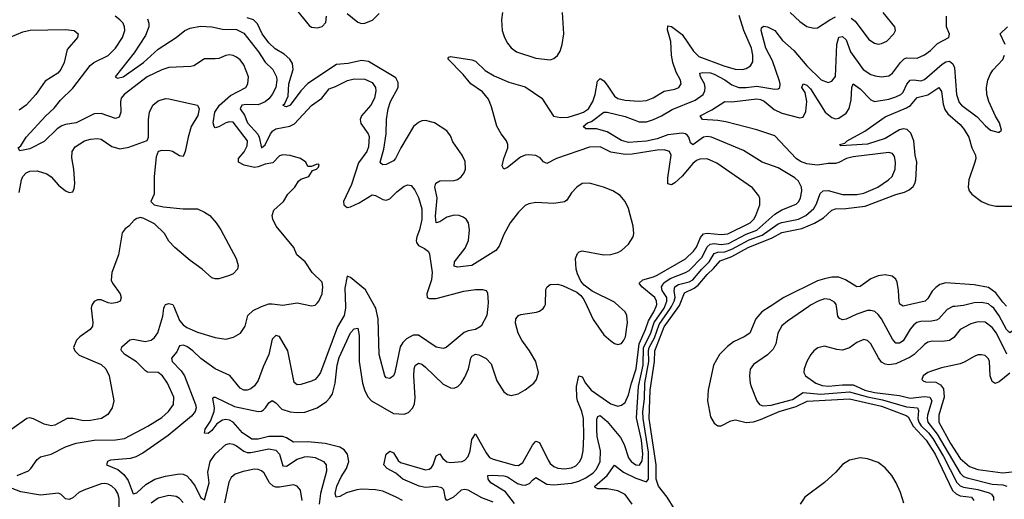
# Model space of a CAD drawing. Header units: inches. Extents: x 1954678 to 2060271, y 904822 to 1016299.
# Tile 157 of 256: x 1963513 to 1969038, y 968917 to 971610. Entities that reach past the tile are written whole.
import ezdxf

# ---------------------------------------------------------------- set-up
doc = ezdxf.new("R2010")
doc.units = ezdxf.units.IN
doc.header["$MEASUREMENT"] = 0
doc.layers.add('B9966', color=7, linetype='Continuous')
doc.layers.add('B9967', color=7, linetype='Continuous')

msp = doc.modelspace()

# ---------------------------------------------------------------- linework, layer by layer
at = {"layer": 'B9966', "color": 5}
for points, elevation in [([(1963916.1, 970000), (1963913.5, 969990), (1963923.7, 969910), (1963920.7, 969890), (1963907.6, 969870), (1963849.8, 969830), (1963831.7, 969810), (1963815.3, 969770), (1963821.2, 969750), (1963846.1, 969726.1), (1963970, 969674.6), (1963996.8, 969650), (1964014, 969610), (1964040.4, 969470), (1964031.3, 969430), (1964006.3, 969393.7), (1963972.3, 969370), (1963910, 969359.4), (1963870, 969357.5), (1963810, 969370.1), (1963779.3, 969370), (1963710, 969334), (1963690, 969329.4), (1963650, 969338.7), (1963590, 969369.3), (1963570, 969374), (1963553.2, 969370), (1963468.3, 969311.7)], 580), ([(1963498.4, 969050), (1963562.1, 969077.9), (1963575.6, 969090), (1963610, 969141.1), (1963630, 969155.2), (1963690, 969170.2), (1963770, 969212.6), (1963830, 969231.5), (1963930, 969249.6), (1964050, 969250.7), (1964100.8, 969259.2), (1964231.7, 969328.3), (1964310, 969377.3), (1964347.2, 969410), (1964376.2, 969450), (1964377, 969490), (1964341.5, 969570), (1964314.8, 969610), (1964290, 969628.2), (1964230, 969631.8), (1964218.2, 969638.1), (1964168.1, 969688.1), (1964102.4, 969730), (1964083, 969750), (1964082.7, 969757.3), (1964085.9, 969774.1), (1964130, 969811.8), (1964150, 969816.9), (1964216.6, 969803.4), (1964249.7, 969810.3), (1964270, 969826), (1964287.3, 969852.7), (1964315.4, 969944.6), (1964321.3, 969990), (1964325.5, 970000)], 560), ([(1965340.4, 970000), (1965340.6, 969990), (1965332.9, 969950), (1965295.4, 969884.6), (1965199.8, 969630), (1965190, 969611.7), (1965170, 969590.2), (1965150, 969579.6), (1965090, 969562), (1965070, 969560.4), (1965053.4, 969573.4), (1965016.6, 969750), (1964970, 969830.4), (1964950, 969837.4), (1964930, 969816.4), (1964910.9, 969730), (1964878.8, 969661.2), (1964850, 969583.6), (1964830, 969554.4), (1964810, 969537.2), (1964790, 969529.3), (1964770, 969530.2), (1964750, 969542), (1964692.8, 969612.9), (1964610, 969650.1), (1964528.6, 969708.6), (1964485, 969750), (1964450, 969775.8), (1964430, 969783), (1964410, 969778), (1964394.1, 969745.9), (1964364.8, 969710), (1964368.4, 969690), (1964418.9, 969638.9), (1964438, 969610), (1964499.9, 969450), (1964502.8, 969430), (1964497, 969410), (1964476.1, 969383.9), (1964345.1, 969274.9), (1964203, 969177), (1964164.1, 969155.9), (1964134.1, 969145.9), (1964022.9, 969137.1), (1964004.5, 969130), (1963999.3, 969110), (1964064.2, 969084.2), (1964097.1, 969057.1), (1964122, 969022), (1964150, 968947.3), (1964170, 968954.2), (1964220.3, 968999.7), (1964270.2, 969030), (1964330, 969047.3), (1964410, 969060.2), (1964430, 969058.9), (1964450, 969048.4), (1964470, 969027.4), (1964497.2, 968990), (1964530, 968926.3), (1964550, 968914.5), (1964575.1, 969010), (1964569.1, 969070), (1964581.1, 969130), (1964609.4, 969170), (1964670, 969225), (1964690, 969229.8), (1964710, 969225.9), (1964730, 969216.9), (1964770, 969187.4), (1964790, 969179.9), (1964810, 969179.5), (1964910, 969200.4), (1964950, 969193.2), (1964970.6, 969170.6), (1964990, 969104.2), (1965010, 969103.7), (1965070, 969141.7), (1965110, 969156), (1965130, 969158.2), (1965170, 969151.6), (1965217.2, 969130), (1965232.9, 969110), (1965234.5, 969074.5), (1965201.2, 968950), (1965193.3, 968890)], 540), ([(1964376.7, 970000), (1964410, 969920.7), (1964430, 969896), (1964450, 969880.9), (1964510, 969854.8), (1964610, 969825.2), (1964670, 969816.9), (1964713.4, 969826.6), (1964751, 969849), (1964778.7, 969890), (1964792.4, 969950), (1964822.6, 969977.4), (1964868.9, 970000)], 560), ([(1965661, 968910), (1965625.3, 968930), (1965550, 968962.5), (1965510, 968969.4), (1965433.6, 968973.6), (1965403.8, 968970), (1965345.7, 968954.3), (1965310, 968933.2), (1965288.6, 968928.6), (1965283.4, 968950), (1965291.6, 968990), (1965316.8, 969043.2), (1965347.5, 969090), (1965359.1, 969130), (1965352.2, 969170), (1965334.1, 969194.1), (1965309.7, 969210), (1965227.6, 969230), (1965130, 969239.2), (1965050, 969237.9), (1965010, 969263), (1964989.6, 969269.6), (1964910, 969270.6), (1964850, 969255), (1964815.6, 969255.6), (1964762.7, 969290), (1964710, 969351.1), (1964690, 969362.3), (1964670, 969365.8), (1964650, 969362.3), (1964619.1, 969340.9), (1964590, 969303.5), (1964570, 969286.3), (1964550, 969289.3), (1964553.6, 969310), (1964583.7, 969356.3), (1964603.6, 969410), (1964605.9, 969430), (1964597.2, 969482.8), (1964602, 969490), (1964610, 969491), (1964719, 969439), (1964850, 969409.6), (1964870, 969412.8), (1964880.6, 969419.4), (1964892.5, 969430), (1964910, 969458.3), (1964930, 969471.4), (1964950, 969458.8), (1964983.4, 969423.4), (1965030, 969408.2), (1965070, 969404.1), (1965113.7, 969406.3), (1965182.2, 969430), (1965234.2, 969465.8), (1965253.6, 969486.4), (1965267.6, 969510), (1965283.3, 969570), (1965294.5, 969670), (1965306, 969714), (1965370, 969852.1), (1965390, 969873.8), (1965410, 969877.6), (1965417.6, 969837.6), (1965418.2, 969690), (1965437, 969570), (1965450, 969526.3), (1965468.3, 969490), (1965486.8, 969470), (1965610, 969399.5), (1965670, 969395), (1965695, 969405), (1965718.5, 969430), (1965727.7, 969452.3), (1965732.7, 969487.3), (1965724.2, 969610), (1965726.3, 969650), (1965731.1, 969668.9), (1965750, 969682.2), (1965770, 969675), (1965790, 969659.5), (1965890, 969563.5), (1965930, 969542.3), (1965950, 969541.6), (1965972, 969550), (1965990, 969569.1), (1966010, 969602.3), (1966031.1, 969650), (1966043.9, 969710), (1966050, 969720.8), (1966070, 969732.4), (1966090, 969728.6), (1966130, 969707.6), (1966158.2, 969678.2), (1966190, 969581.6), (1966230, 969520.4), (1966250, 969505.3), (1966270, 969500.3), (1966310, 969510.2), (1966350, 969531.6), (1966397.4, 969570), (1966413.7, 969590), (1966423.5, 969630), (1966409.7, 969690), (1966374.4, 969750), (1966330.4, 969810.4), (1966310.5, 969850), (1966294.5, 969905.5), (1966296.4, 969930), (1966311.3, 969948.7), (1966325, 969955), (1966412.1, 969967.9), (1966430, 969974.3), (1966450.7, 969989.3), (1966457.1, 970000)], 520), ([(1966139.6, 970000), (1966133.7, 969950), (1966102, 969890), (1966070, 969870.2), (1966030, 969862.7), (1966006.7, 969853.3), (1965906.6, 969770), (1965890, 969763.2), (1965850, 969771.4), (1965750, 969838.8), (1965721.4, 969838.6), (1965682.6, 969817.4), (1965662.3, 969797.7), (1965647.6, 969772.4), (1965618, 969630), (1965610, 969610.6), (1965590, 969595.5), (1965570, 969599.1), (1965561.6, 969610), (1965530.4, 969730), (1965523.9, 969930), (1965511, 969991), (1965506, 970000)], 540), ([(1966170, 968901.2), (1966105.7, 968925.7), (1966030, 968968.1), (1966010, 968972.1), (1965990, 968968.4), (1965947.2, 968930), (1965909.9, 968909.9), (1965901.9, 968921.9), (1965893.4, 968970), (1965881, 968981), (1965850, 968989.2), (1965790, 968984.2), (1965754.4, 968990), (1965662.8, 969030), (1965623.5, 969063.5), (1965574.5, 969090), (1965556.8, 969110), (1965570, 969171.3), (1965590, 969187.3), (1965610, 969178.4), (1965635.9, 969135.9), (1965650, 969124.7), (1965790, 969083.3), (1965810, 969086.1), (1965823.4, 969096.6), (1965833.1, 969110), (1965850, 969162), (1965870, 969171.8), (1965886.4, 969146.4), (1965910, 969126.8), (1965930, 969123.9), (1965995.4, 969130), (1966010, 969136.2), (1966030, 969158.4), (1966040.5, 969190), (1966050, 969253.4), (1966070, 969284.9), (1966130, 969177.3), (1966150, 969152.6), (1966170, 969142.4), (1966290, 969107.9), (1966312.4, 969107.6), (1966335.4, 969124.6), (1966390, 969221.7), (1966410, 969242.9), (1966430, 969235.5), (1966477.6, 969137.6), (1966490, 969118.6), (1966510, 969101.7), (1966531.8, 969091.8), (1966570, 969087.4), (1966610, 969093.5), (1966634.1, 969105.9), (1966656.8, 969130), (1966667, 969153), (1966674, 969190), (1966678.7, 969270), (1966676.6, 969370), (1966666.7, 969410), (1966642.2, 969470), (1966639.3, 969490), (1966638.1, 969550), (1966649.9, 969610.1), (1966670, 969605.3), (1966687.6, 969570), (1966719, 969530), (1966830, 969454), (1966870, 969439.8), (1966890, 969444.9), (1966910, 969460.7), (1966930, 969504), (1966945.2, 969570), (1966972, 969650), (1966989.4, 969790.6), (1967025.2, 969870), (1967040.6, 969919.4), (1967071.5, 969970), (1967083.8, 970000)], 480), ([(1966290, 968892.8), (1966238.4, 968958.4), (1966156.9, 969010), (1966142, 969030), (1966139.3, 969050), (1966166.7, 969053.3), (1966230, 969049.5), (1966250, 969042.4), (1966306.8, 969006.8), (1966330, 968998.1), (1966350, 968996.4), (1966374.2, 969005.8), (1966390, 969025.2), (1966410, 969040.2), (1966470, 969001.9), (1966510, 968998.9), (1966610, 969007.4), (1966650, 969019.4), (1966690, 969038.1), (1966730, 969066.1), (1966750, 969086.1), (1966770.3, 969130), (1966772.2, 969190), (1966753.3, 969270), (1966750.7, 969309.2), (1966752.3, 969367.7), (1966758, 969382), (1966770, 969388), (1966810, 969354.8), (1966883.8, 969263.8), (1966904.9, 969224.9), (1966928.8, 969150), (1966944.1, 969130), (1966970, 969111.5), (1966991.1, 969108.9), (1967006, 969134), (1967009.5, 969170.5), (1967001.5, 969250), (1966974.5, 969374.5), (1966986.1, 969550), (1967011.8, 969670), (1967014.1, 969770), (1967053.3, 969846.7), (1967073.6, 969910), (1967129.1, 969990), (1967132.9, 970000)], 460), ([(1966696.4, 970000), (1966730, 969926.4), (1966790, 969841.3), (1966830, 969806.2), (1966850, 969792.4), (1966870, 969786), (1966890, 969792.4), (1966903.2, 969810), (1966911.9, 969830), (1966922.9, 969910), (1966919.4, 969950), (1966910.7, 969970), (1966876.8, 970000)], 520), ([(1966949.1, 968890), (1966910, 968944.5), (1966870, 968964.9), (1966810, 968976.4), (1966756.5, 968976.5), (1966742.8, 968982.8), (1966741.1, 968990), (1966809.5, 969050.5), (1966850, 969109), (1966901.2, 969070), (1966970, 969035.6), (1967030, 969015.3), (1967040.8, 969030), (1967042.2, 969182.2), (1967012.1, 969370), (1967009.8, 969410), (1967018.3, 969481.7), (1967021.8, 969570), (1967043.1, 969690), (1967042.1, 969750), (1967046, 969770), (1967075.4, 969824.6), (1967101.5, 969898.5), (1967164.5, 969990), (1967169.8, 970000)], 440), ([(1967185.1, 968865.1), (1967146.4, 968930), (1967096.8, 968990), (1967084.8, 969030), (1967084.9, 969110), (1967045.4, 969370), (1967051, 969530), (1967074.6, 969690), (1967077.9, 969750), (1967130, 969885.7), (1967210.9, 970000)], 420), ([(1967723.6, 970000), (1967677.3, 969970), (1967643.2, 969930), (1967609.4, 969850.6), (1967578.7, 969830), (1967519.1, 969800.9), (1967485, 969775), (1967440.8, 969730), (1967407.1, 969670), (1967376.3, 969530), (1967372, 969470), (1967390, 969380.7), (1967410, 969344.9), (1967430, 969330.4), (1967450, 969330.3), (1967502.9, 969357.1), (1967530, 969364.2), (1967590, 969349.1), (1967630, 969352.2), (1967670, 969365), (1967774, 969410), (1967870, 969439.1), (1967932.4, 969467.6), (1968170, 969481.9), (1968350, 969440.2), (1968487.6, 969387.6), (1968499.4, 969379.4), (1968527.2, 969327.2), (1968599.6, 969250), (1968650, 969170.1), (1968747.3, 968967.3), (1968767.2, 968947.2), (1968790, 968936.5), (1968854.9, 968930), (1968868.1, 968910)], 420), ([(1967940.8, 970000), (1967822.2, 969917.8), (1967790, 969890.8), (1967767.8, 969850), (1967755.9, 969790), (1967740.7, 969759.3), (1967710, 969728.7), (1967630, 969674.3), (1967612.5, 969647.5), (1967607.6, 969610), (1967611.6, 969570), (1967618.3, 969550), (1967650.2, 969470), (1967664.4, 969450), (1967682.4, 969442.4), (1967730, 969444.9), (1967850, 969477.9), (1967910, 969517.3), (1968007.5, 969507.5), (1968170, 969521), (1968270, 969492.1), (1968355.2, 969475.2), (1968490, 969435.7), (1968550.8, 969430.8), (1968556.1, 969416.1), (1968553.4, 969370), (1968559, 969350), (1968571.8, 969330), (1968613.4, 969290), (1968637.9, 969257.9), (1968696.9, 969156.9), (1968771.2, 969011.2), (1968790, 968993.2), (1968810, 968984.6), (1968890, 968972.2), (1968952.9, 968952.9), (1968965.7, 968945.7), (1968977.5, 968930), (1968978.4, 968910)], 440), ([(1968760.1, 970000), (1968750, 969998.9), (1968717.9, 969982.1), (1968670.1, 969929.9), (1968657.4, 969922.6), (1968630, 969916.9), (1968570, 969916.2), (1968548.2, 969910), (1968530, 969897), (1968510, 969872.2), (1968470, 969807.2), (1968450, 969793.9), (1968433.3, 969793.3), (1968430, 969793.4), (1968410, 969817.1), (1968349, 969930), (1968330, 969955.6), (1968311.1, 969971.1), (1968290, 969977.3), (1968270, 969976.5), (1968210, 969957), (1968150, 969927.6), (1968130, 969924.6), (1968112.7, 969932.7), (1968104.8, 969944.8), (1968095.7, 970000)], 440), ([(1969233.1, 970000), (1969230, 969998.7), (1969170, 969990.4), (1969150, 969979.3), (1969126.5, 969950), (1969090, 969866.8), (1969070, 969852.6), (1969050, 969870.5), (1969010, 969947.3), (1968978.8, 969990), (1968967.1, 970000)], 440), ([(1969052.9, 969732.9), (1968994.2, 969850), (1968970, 969882.4), (1968930, 969911), (1968890, 969913.8), (1968850, 969902), (1968790.2, 969870), (1968754.2, 969825.8), (1968730.6, 969809.4), (1968690, 969802.5), (1968634.8, 969805.2), (1968610, 969798.5), (1968590, 969785.8), (1968531.9, 969730), (1968510, 969714.9), (1968430, 969677.6), (1968390, 969672.2), (1968370, 969676.8), (1968350, 969688), (1968331.5, 969711.5), (1968290, 969790.9), (1968270, 969808.7), (1968250, 969815.3), (1968210, 969798.2), (1968170, 969767.2), (1968130, 969755.4), (1968098.2, 969758.2), (1968030, 969776.8), (1967992.1, 969767.9), (1967970, 969751.3), (1967951.7, 969730), (1967930.3, 969690), (1967915.6, 969650), (1967912.9, 969630), (1967922.6, 969610), (1967981.1, 969570), (1968016.6, 969556.6), (1968051.9, 969551.9), (1968130, 969560.7), (1968190, 969559.3), (1968255.4, 969530), (1968310, 969517.6), (1968450, 969500.8), (1968510, 969485.4), (1968590, 969494.3), (1968620.2, 969490), (1968631, 969470), (1968606.4, 969390), (1968604.5, 969370), (1968609.8, 969350), (1968662, 969282), (1968790, 969064.6), (1968810, 969046.1), (1968830, 969037.6), (1968970, 969001.5), (1969030, 968998.1), (1969052.4, 968990)], 460), ([(1969070, 969624.6), (1969010, 969576.4), (1968987.4, 969567.4), (1968970, 969579.3), (1968958.4, 969610), (1968954.7, 969690), (1968950, 969705.6), (1968930, 969724.5), (1968910, 969728.8), (1968890, 969727.6), (1968870, 969719.3), (1968813.6, 969686.4), (1968790, 969677.5), (1968685.3, 969654.7), (1968630, 969637.4), (1968610, 969629.8), (1968582, 969610), (1968574.9, 969590), (1968582.2, 969582.2), (1968596.7, 969576.7), (1968653.9, 969573.9), (1968680.1, 969560.1), (1968696.7, 969536.7), (1968700.1, 969490), (1968670.1, 969390), (1968671.3, 969350), (1968736.5, 969230), (1968790, 969146.9), (1968842, 969102), (1968890, 969084.8), (1969030, 969064.9), (1969130, 969076.2)], 480), ([(1968474.8, 968894.8), (1968455.9, 968955.9), (1968431.6, 969010), (1968407.7, 969050), (1968370, 969093), (1968330, 969123.7), (1968270, 969144.6), (1968230.2, 969149.8), (1968170, 969136), (1968130, 969112.8), (1968092.4, 969070), (1968030, 969012.2), (1967918.5, 968930), (1967892.2, 968890)], 420), ([(1965097.8, 968910), (1965088, 968968), (1965070, 968991.8), (1965050, 968998), (1964970, 968984.8), (1964950, 968984.8), (1964936, 968990), (1964914, 969010), (1964884, 969064), (1964870, 969077.3), (1964850, 969084.9), (1964830, 969085.7), (1964766.4, 969073.6), (1964721.3, 969058.7), (1964700.3, 969039.7), (1964687, 969013), (1964661.9, 968898.1)], 560), ([(1964069.9, 968829.9), (1964070, 968922), (1964063, 968950), (1964050, 968972.3), (1964030, 968991.2), (1964010, 969001.9), (1963990, 969006), (1963970, 969003.8), (1963872.4, 968967.6), (1963845.3, 968954.7), (1963810, 968925), (1963790, 968916.5), (1963770, 968919.1), (1963744.5, 968944.5), (1963730, 968951.2), (1963630, 968940.1), (1963519.5, 968959.5), (1963436, 968990)], 560), ([(1964430, 968898.5), (1964410, 968922.2), (1964390, 968933.8), (1964350, 968939.1), (1964290, 968924.1), (1964250, 968894.8)], 560)]:
    msp.add_lwpolyline(points, dxfattribs=dict(at, elevation=elevation))
at = {"layer": 'B9967', "color": 5}
for points, elevation in [([(1965056.8, 971676.8), (1965136.5, 971576.5), (1965150, 971567.9), (1965184.8, 971564.8), (1965210, 971572), (1965230, 971594.9), (1965233.6, 971630)], 520), ([(1965350, 971643.9), (1965410, 971596.8), (1965430, 971589.5), (1965450, 971590.8), (1965492.5, 971607.5), (1965530, 971644)], 520), ([(1966222.7, 971650), (1966216.9, 971610), (1966220.9, 971550), (1966233.4, 971510), (1966250, 971478), (1966270, 971452), (1966301.5, 971430), (1966410, 971393.9), (1966490, 971383.9), (1966510, 971391.5), (1966531.4, 971408.6), (1966546, 971434), (1966557.3, 971470), (1966567.2, 971530), (1966559.6, 971650)], 520), ([(1967836.5, 971650), (1967890, 971600.3), (1967930, 971571.6), (1967970, 971561.7), (1967990, 971564.6), (1968058.5, 971610), (1968090, 971625.1)], 480), ([(1968178.6, 971618.6), (1968200.8, 971600.8), (1968278.7, 971498.7), (1968310, 971478.8), (1968330, 971473.4), (1968350, 971475.8), (1968378.7, 971490), (1968418.7, 971530), (1968427.8, 971550), (1968423.5, 971570), (1968357.6, 971650)], 480), ([(1964868.9, 970000), (1964870, 970000.5), (1964910, 970013.8), (1964930, 970015), (1964990, 970006.3), (1965070, 970020.4), (1965150, 970003), (1965170, 970007.7), (1965181.7, 970018.3), (1965191.8, 970030), (1965211, 970070), (1965213.5, 970110), (1965210, 970137.2), (1965154.5, 970190), (1965114, 970250), (1965067.8, 970290), (1965051.5, 970330), (1964952.6, 970450), (1964933, 970490), (1964929.6, 970510), (1964939.7, 970540.2), (1964993.6, 970590), (1965016.9, 970630), (1965056.9, 970670), (1965076.9, 970703.1), (1965090, 970714), (1965135.3, 970730), (1965156.4, 970763.6), (1965178, 970770), (1965190, 970782), (1965194, 970794), (1965190, 970798), (1965176.4, 970796.4), (1965150, 970786), (1965130, 970786), (1965119, 970810), (1965089.2, 970830), (1965030, 970846.9), (1964990, 970851.1), (1964970, 970844.7), (1964933.2, 970806.8), (1964890, 970798.1), (1964850, 970783.9), (1964830, 970781), (1964772.7, 970792.7), (1964741.4, 970810), (1964741.2, 970830), (1964771.4, 970868.6), (1964790, 970901.5), (1964790.4, 970930), (1964710, 971034.2), (1964690, 971037), (1964670, 971031.2), (1964630, 971008.7), (1964610, 971002.6), (1964603.5, 971010), (1964599.1, 971030), (1964606.8, 971090), (1964633.9, 971130), (1964694.9, 971185.1), (1964781.7, 971230), (1964792.2, 971250), (1964797.2, 971290), (1964770, 971356.3), (1964750, 971384), (1964730, 971399.2), (1964710, 971408.7), (1964690, 971411.8), (1964670, 971409.8), (1964630, 971392.9), (1964610, 971389.8), (1964550, 971389.7), (1964490, 971350.9), (1964473.2, 971346.8), (1964350, 971340.6), (1964310, 971329.1), (1964228.3, 971290), (1964099, 971190), (1964082.8, 971170), (1964077.4, 971150), (1964080.5, 971090), (1964070, 971062.3), (1964050, 971055.3), (1963970, 971082.5), (1963930, 971080.5), (1963830, 971030.5), (1963770, 971021.9), (1963750, 971014.3), (1963723.1, 970996.9), (1963650, 970926), (1963570, 970885.7), (1963513.2, 970873.2), (1963504.5, 970890), (1963518.2, 970901.8), (1963549.7, 970950), (1963659.1, 971070), (1963706.3, 971113.7), (1963741.6, 971158.4), (1963810, 971226.1), (1963907.3, 971352.7), (1963929.5, 971370.5), (1964010, 971408.1), (1964050.7, 971450), (1964089.8, 971510), (1964103.4, 971550), (1964101.5, 971570), (1964093.2, 971590), (1964074.5, 971610), (1964048.9, 971630)], 560), ([(1964230, 971615.5), (1964238.2, 971590), (1964237, 971570), (1964219.2, 971520.8), (1964155.7, 971424.3), (1964048.2, 971290), (1964060.8, 971280.8), (1964093, 971290), (1964206.5, 971370), (1964290, 971444.6), (1964390.1, 971509.9), (1964439.1, 971550), (1964470, 971563), (1964526.9, 971573.1), (1964590.6, 971569.4), (1964650, 971557.5), (1964730, 971554.3), (1964770, 971534.4), (1964852.5, 971430), (1964891.1, 971371.1), (1964933.8, 971330), (1964954.6, 971290), (1964955.9, 971270), (1964949.4, 971230), (1964929, 971190), (1964910, 971166.4), (1964890, 971149.7), (1964850, 971132.5), (1964786, 971134), (1964759.7, 971130), (1964749.8, 971110), (1964773.8, 971073.8), (1964791.6, 971030), (1964848.1, 970968.1), (1964856.7, 970950), (1964870, 970889.8), (1964890, 970907.4), (1964921, 970970), (1964933.9, 970986.1), (1964950, 970997.1), (1965028.7, 971011.3), (1965055.2, 971024.8), (1965150, 971128.1), (1965208.4, 971170), (1965250, 971221.8), (1965285.7, 971234.3), (1965352, 971268), (1965390, 971277.4), (1965450, 971275.5), (1965490, 971256.8), (1965508.9, 971228.9), (1965510.6, 971210), (1965503, 971170), (1965483.4, 971130), (1965431.4, 971070), (1965423.7, 971050), (1965427.2, 971027.1), (1965469, 970970), (1965474.1, 970954.1), (1965470, 970895.5), (1965461.4, 970870), (1965413.2, 970806.8), (1965374.7, 970685.3), (1965329.8, 970590), (1965331.3, 970571.3), (1965350, 970555.6), (1965370, 970558.5), (1965418.3, 970581.7), (1965490, 970626), (1965510, 970623.5), (1965550, 970599.8), (1965570, 970596.8), (1965590, 970603.5), (1965630, 970644), (1965670, 970674.7), (1965690, 970682.4), (1965710, 970678.4), (1965730, 970652), (1965750, 970611.6), (1965770, 970548.7), (1965768.5, 970488.5), (1965756, 970430), (1965741.2, 970390), (1965736.9, 970370), (1965739.3, 970359.3), (1965750, 970341.5), (1965785.3, 970325.3), (1965807.7, 970307.7), (1965813.3, 970293.3), (1965828.1, 970190), (1965823.2, 970150), (1965797.2, 970070), (1965799.5, 970050), (1965810, 970044), (1965850, 970044.6), (1966005.1, 970085.1), (1966070, 970095.1), (1966110, 970095.6), (1966129.6, 970089.6), (1966137.1, 970077.1), (1966142.2, 970022.3), (1966139.6, 970000)], 540), ([(1966876.8, 970000), (1966850, 970023.7), (1966726, 970086), (1966680.3, 970120.3), (1966662, 970142), (1966642.3, 970182.3), (1966634.9, 970210), (1966631.3, 970270), (1966642.4, 970297.6), (1966652.9, 970307.1), (1966670, 970312.8), (1966790, 970289.4), (1966830, 970291.7), (1966870, 970303.2), (1966890, 970313.8), (1966928.3, 970350), (1966955.4, 970390), (1966959.1, 970410), (1966955.3, 970450), (1966929.8, 970550), (1966909.8, 970590), (1966882.7, 970622.7), (1966841.3, 970650), (1966789.6, 970670), (1966710, 970692.5), (1966670, 970690.5), (1966639.2, 970670), (1966610, 970637.2), (1966583.6, 970596.4), (1966570, 970587.5), (1966510, 970578.6), (1966410, 970583.2), (1966370, 970575.7), (1966350, 970566.4), (1966312.4, 970530), (1966264.7, 970470), (1966230, 970404.8), (1966202.5, 970337.5), (1966185.2, 970314.8), (1966050.1, 970229.9), (1965970, 970220.7), (1965950, 970226), (1965951.8, 970250), (1966012.4, 970327.6), (1966031.4, 970370), (1966037.5, 970430), (1966030.9, 970470), (1966018.2, 970490), (1966001.4, 970501.4), (1965978, 970510), (1965950, 970511.6), (1965910, 970501), (1965870, 970475.4), (1965849.9, 970469.9), (1965845.9, 970505.9), (1965855.2, 970610), (1965842.8, 970670), (1965848.3, 970691.7), (1965870, 970705.5), (1965950, 970706.2), (1965970, 970713.4), (1965990, 970727.8), (1966006.3, 970750), (1966013.6, 970770), (1966013.3, 970813.3), (1965996.1, 970850), (1965943.6, 970923.6), (1965930, 970958.4), (1965910, 970986.6), (1965840.7, 971030), (1965790, 971044.4), (1965770, 971042.2), (1965750, 971033.5), (1965723.5, 971010), (1965650.8, 970890), (1965621, 970830), (1965610, 970817.4), (1965570, 970797.6), (1965550, 970795.8), (1965541.6, 970801.6), (1965535.8, 970810), (1965556.6, 970883.3), (1965569.5, 970970), (1965571.7, 971050), (1965581, 971110), (1965594.1, 971150), (1965636.4, 971230), (1965637.5, 971257.5), (1965623.4, 971283.4), (1965470, 971375.7), (1965430, 971380.4), (1965355.2, 971364.8), (1965290, 971357.5), (1965130, 971250.9), (1965090.1, 971210), (1965031.3, 971130), (1965010, 971120.5), (1965001.7, 971121.7), (1964989.8, 971130), (1965000.1, 971139.9), (1965019.9, 971180.1), (1965023.8, 971250), (1965046.6, 971330), (1965043.1, 971363.1), (1965028.6, 971388.6), (1964996.9, 971416.9), (1964947.1, 971447.1), (1964910, 971480.7), (1964873.9, 971530), (1964847.4, 971587.4), (1964824.6, 971610), (1964790, 971621.3)], 520), ([(1967083.8, 970000), (1967088, 970010), (1967087, 970030), (1967076.4, 970050), (1967004.5, 970110), (1966989.3, 970130.8), (1967009.7, 970150), (1967070, 970165.5), (1967090, 970175), (1967250, 970267.8), (1967294.2, 970310), (1967310, 970333.7), (1967332.6, 970387.4), (1967350, 970406.8), (1967370, 970411.5), (1967450, 970403), (1967486.8, 970406.8), (1967611.6, 970470), (1967632.2, 970490), (1967644.7, 970510), (1967666.9, 970570), (1967666.2, 970606.2), (1967660.9, 970620.9), (1967625.9, 970665.9), (1967424.8, 970804.8), (1967370, 970829.2), (1967330, 970827.7), (1967310, 970818.5), (1967290, 970802.2), (1967230, 970731.7), (1967190, 970694.7), (1967170, 970682.9), (1967150, 970688.2), (1967150, 970722.8), (1967168.6, 970848.6), (1967158.7, 970870), (1967130, 970879.6), (1967090, 970877.9), (1966950, 970855.7), (1966910, 970853.4), (1966830, 970867), (1966770, 970895.7), (1966710, 970893.9), (1966526, 970830), (1966470, 970803.4), (1966451.7, 970811.7), (1966433.9, 970833.9), (1966410, 970847.3), (1966370, 970851.8), (1966350, 970848.9), (1966322.3, 970837.7), (1966250, 970780.9), (1966229.8, 970769.8), (1966219.8, 970790), (1966228.8, 970830), (1966251.2, 970890), (1966252.6, 970910), (1966244.7, 970930), (1966214.3, 970970), (1966190, 971012.3), (1966160, 971120), (1966142.9, 971162.9), (1966110, 971204.8), (1966043.5, 971250), (1966001.9, 971301.9), (1965914.5, 971390), (1965920.5, 971399.5), (1965930, 971403.8), (1966050, 971384.5), (1966070, 971377.2), (1966124.9, 971324.9), (1966175.5, 971295.5), (1966258.5, 971258.5), (1966350, 971233.1), (1966443.1, 971170), (1966508.7, 971068.7), (1966550, 971060.5), (1966590, 971063.5), (1966650, 971080.6), (1966675.8, 971090), (1966704.2, 971110), (1966729.3, 971150.7), (1966742.7, 971190), (1966756.1, 971263.9), (1966770, 971280.2), (1966790, 971266.7), (1966810, 971243.2), (1966850, 971179.8), (1966870, 971166.7), (1966910, 971157.5), (1966987.3, 971152.7), (1967030, 971156.6), (1967067.9, 971172.1), (1967130, 971208.1), (1967190, 971220.2), (1967211.3, 971230), (1967225.1, 971250), (1967220.7, 971270), (1967195.9, 971315.9), (1967177.6, 971370), (1967170.3, 971410), (1967167.3, 971487.3), (1967147.6, 971552.4), (1967150, 971575.3), (1967170, 971571.8), (1967230, 971527.2), (1967293.1, 971433.1), (1967324, 971404), (1967464.4, 971350), (1967528.2, 971331.8), (1967569.8, 971330.2), (1967590, 971336.2), (1967614, 971350), (1967627, 971373), (1967627.6, 971410), (1967619.6, 971450), (1967576.6, 971550), (1967550, 971632.8)], 480), ([(1967132.9, 970000), (1967144.3, 970030), (1967144, 970050), (1967119, 970090), (1967114.1, 970110), (1967119.7, 970120.3), (1967128, 970132), (1967163.6, 970156.4), (1967250, 970189.7), (1967270, 970202.7), (1967343.5, 970276.5), (1967370, 970334.1), (1967387.7, 970350), (1967410, 970352.7), (1967450, 970347.8), (1967490, 970354.3), (1967590, 970405.6), (1967650, 970427.8), (1967750, 970518), (1967790, 970541.5), (1967870, 970574.3), (1967885.7, 970590), (1967895.3, 970610), (1967902.1, 970650), (1967899.8, 970670), (1967883.4, 970703.4), (1967862.4, 970722.4), (1967770, 970778.5), (1967679.7, 970810), (1967574.6, 970874.6), (1967395.1, 970950), (1967370, 970954.3), (1967350, 970950.4), (1967290, 970907.6), (1967277.7, 970917.7), (1967267, 970950), (1967259.6, 970959.6), (1967249.5, 970969.5), (1967230, 970973.1), (1967150, 970963.4), (1967090, 970941.7), (1967030, 970927.9), (1966930, 970920.7), (1966890, 970931.4), (1966810, 970980.6), (1966750, 970997.3), (1966690, 970996.9), (1966674.7, 971010), (1966698.7, 971030), (1966721.6, 971038.4), (1966790, 971090.1), (1966810, 971090.1), (1966910, 971066.9), (1966990, 971037), (1967030, 971036), (1967070, 971049.7), (1967114.3, 971070), (1967173.9, 971106.1), (1967302.8, 971157.2), (1967347.9, 971190), (1967357.8, 971210), (1967359.2, 971230), (1967355.4, 971250), (1967332.8, 971290), (1967329.8, 971310), (1967346.1, 971313.9), (1967390, 971311.5), (1967410, 971303.5), (1967470, 971272.4), (1967510, 971243.3), (1967548.7, 971228.7), (1967590, 971228.5), (1967650, 971237.5), (1967750, 971219.8), (1967770, 971220.9), (1967778.5, 971230), (1967779.5, 971250), (1967774.4, 971270), (1967738.2, 971378.2), (1967700.5, 971450), (1967674.2, 971550), (1967675.1, 971564.9), (1967686.8, 971573.2), (1967710, 971569.3), (1967750.1, 971550), (1967793.6, 971493.6), (1967857, 971437), (1967929.2, 971350), (1968010, 971272.4), (1968050, 971257.7), (1968070, 971264), (1968090, 971290.7), (1968099, 971470), (1968110, 971512.6), (1968130, 971515.5), (1968150, 971496.8), (1968174.2, 971430), (1968247, 971330), (1968290, 971302.7), (1968314.2, 971294.2), (1968350, 971289.4), (1968390, 971295.4), (1968410, 971309.2), (1968454.9, 971370), (1968475.6, 971390), (1968490, 971396.6), (1968550, 971394.3), (1968590, 971411.8), (1968623.3, 971436.7), (1968663, 971477), (1968727.8, 971510), (1968731.5, 971528.5), (1968714.7, 971570), (1968714.7, 971630)], 460), ([(1963350, 971466.4), (1963530, 971541.4), (1963571, 971551), (1963770, 971555.8), (1963819, 971550), (1963840.9, 971530), (1963836.2, 971510), (1963778.2, 971441.8), (1963761.8, 971370), (1963744.2, 971330), (1963727.2, 971310), (1963654.7, 971265.3), (1963602.4, 971190), (1963548.5, 971130), (1963510, 971102.2)], 580), ([(1969042.6, 971470), (1969015.3, 971530), (1969056.8, 971570)], 440), ([(1967169.8, 970000), (1967185.6, 970030), (1967191.2, 970050), (1967184.6, 970090), (1967189.2, 970110), (1967210, 970123.8), (1967270, 970138.5), (1967290.6, 970150), (1967339.9, 970210), (1967382.8, 970250), (1967410, 970297.3), (1967430, 970305.1), (1967470, 970307.4), (1967510, 970321.7), (1967606.6, 970373.4), (1967679.3, 970400.7), (1967770, 970463.5), (1967790, 970472.1), (1967883.9, 970490), (1967924.6, 970510), (1967968.4, 970550), (1967983.5, 970576.5), (1968005.3, 970634.7), (1968022.2, 970650), (1968050, 970650.5), (1968130, 970628.8), (1968210, 970628.6), (1968250, 970636), (1968328, 970670), (1968389, 970710), (1968408.1, 970730), (1968425.3, 970770), (1968428, 970810), (1968421.6, 970841.6), (1968410, 970859.1), (1968390, 970864.8), (1968190, 970840.8), (1968153, 970830), (1968110, 970807.7), (1968090, 970802.6), (1968050, 970803), (1967990, 970793.3), (1967930, 970800.8), (1967894.1, 970814.1), (1967869.7, 970829.7), (1967750, 970958.6), (1967650, 970991.7), (1967476, 971036), (1967430, 971044.1), (1967344, 971050), (1967332, 971070), (1967396.6, 971103.4), (1967469, 971151), (1967510, 971148.4), (1967650, 971165.8), (1967670, 971162.1), (1967690, 971152), (1967746.6, 971106.5), (1967790, 971085.6), (1967890, 971059.4), (1967910, 971062.2), (1967924.9, 971095.1), (1967930.5, 971150.4), (1967921.4, 971201.4), (1967901.5, 971230), (1967909.9, 971250.1), (1967930, 971241.6), (1967950, 971222.2), (1968033, 971090), (1968070, 971061.3), (1968090, 971053.7), (1968110, 971057.5), (1968150, 971086), (1968168.2, 971111.8), (1968179.7, 971160.3), (1968183.4, 971230), (1968190, 971250.2), (1968230, 971221.9), (1968290, 971159.8), (1968310, 971150.1), (1968390, 971164.2), (1968430, 971176.3), (1968456.8, 971190), (1968470, 971203.2), (1968491.4, 971248.6), (1968510, 971270.9), (1968530, 971272.4), (1968570, 971265.9), (1968590, 971273.4), (1968690, 971360.4), (1968710, 971374.2), (1968730, 971377), (1968750, 971362.2), (1968759.1, 971339.1), (1968770.8, 971190), (1968784.5, 971144.5), (1968797.2, 971130), (1968885.1, 971065.1), (1968930, 971016.3), (1968961, 970990), (1969002, 970978), (1969010, 970978), (1969022, 970990), (1969011.8, 971030), (1968988.2, 971068.2), (1968950.6, 971150.6), (1968940.2, 971190), (1968939, 971230), (1968945, 971270), (1968958.3, 971301.7), (1968974, 971326), (1969030, 971387), (1969038.8, 971410)], 440), ([(1967210.9, 970000), (1967214.7, 970005.3), (1967243.6, 970076.4), (1967297.4, 970102.6), (1967320.3, 970119.7), (1967370, 970179.7), (1967406.8, 970213.2), (1967443.6, 970256.4), (1967510, 970280.7), (1967599.9, 970330), (1967735.4, 970384.6), (1967790, 970414.8), (1967901.7, 970438.3), (1967972.8, 970467.2), (1968023, 970497), (1968070, 970540.8), (1968090, 970547.3), (1968149.6, 970549.6), (1968256.5, 970563.5), (1968429.3, 970629.3), (1968477.7, 970642.3), (1968505, 970655), (1968526.5, 970673.5), (1968536.9, 970690), (1968541.3, 970710), (1968546.5, 970810), (1968537.7, 970850), (1968530.3, 970930.3), (1968513.2, 970973.2), (1968493.6, 970993.6), (1968470, 970997.2), (1968450, 970991.1), (1968370, 970942.2), (1968270, 970911.1), (1968121.5, 970901.5), (1968114, 970910), (1968142.6, 970917.4), (1968157, 970930), (1968255.7, 970984.3), (1968370, 971065.1), (1968490, 971114.2), (1968511.5, 971128.5), (1968550, 971172.5), (1968610, 971188.1), (1968670, 971229.2), (1968686.2, 971206.2), (1968695.9, 971135.9), (1968705, 971105), (1968721, 971081), (1968790, 971021), (1968812.8, 970992.8), (1968838.8, 970950), (1968855.1, 970890), (1968876.6, 970850), (1968877.6, 970830), (1968872.5, 970810), (1968838.6, 970710), (1968836, 970670), (1968841.4, 970650), (1968856.8, 970630), (1968911, 970590), (1968950, 970572.9), (1968990, 970563), (1969130, 970563.2)], 420), ([(1963510, 970639), (1963522.7, 970710), (1963531, 970730), (1963549.1, 970750.9), (1963570, 970759.5), (1963610, 970760.8), (1963665.4, 970745.4), (1963690, 970727.9), (1963730, 970681.6), (1963770, 970648.4), (1963790, 970640.5), (1963810, 970643.7), (1963818.2, 970661.8), (1963821.4, 970690), (1963817.2, 970770), (1963806.1, 970833.9), (1963807.8, 970870), (1963824.4, 970895.6), (1963876.4, 970930), (1963910, 970939.8), (1963950, 970943.1), (1963970, 970938.9), (1964030, 970898.6), (1964075, 970885), (1964124.9, 970895.1), (1964227.9, 970932.1), (1964236.3, 970950), (1964235.3, 971050), (1964241.1, 971090), (1964260.3, 971130), (1964290, 971154), (1964330, 971168), (1964350, 971166.3), (1964509.6, 971129.6), (1964518.9, 971110), (1964512.1, 971072.1), (1964475.1, 971010), (1964457.6, 970950), (1964442, 970870), (1964430, 970842), (1964410, 970846), (1964370.7, 970870.7), (1964354.4, 970874.4), (1964310, 970874.8), (1964289, 970870), (1964279.3, 970840.7), (1964267.6, 970730), (1964267, 970630), (1964249.3, 970589.3), (1964268, 970570), (1964319.1, 970559.1), (1964430, 970548.2), (1964510, 970547.2), (1964549.6, 970530), (1964579.6, 970510), (1964615.1, 970470), (1964640.5, 970430), (1964726.6, 970270), (1964738, 970230), (1964735.1, 970210), (1964710, 970182.8), (1964690, 970174), (1964630, 970154.8), (1964610, 970154.8), (1964590, 970161), (1964537.3, 970210), (1964470, 970257.6), (1964383, 970330), (1964350, 970367.3), (1964324.9, 970410), (1964270, 970464), (1964210, 970493.4), (1964190, 970499.1), (1964170, 970494), (1964155.6, 970484.4), (1964126, 970450), (1964104.7, 970435.2), (1964087.3, 970412.7), (1964067.6, 970290), (1964029.7, 970189.7), (1964026.6, 970146.6), (1964032.8, 970130), (1964075.8, 970070), (1964082.4, 970050), (1964077, 970030), (1964058.7, 970021.3), (1964030, 970016.5), (1964010, 970019.6), (1963970, 970036.5), (1963950, 970037.4), (1963930, 970027), (1963918.7, 970010), (1963916.1, 970000)], 580), ([(1965506, 970000), (1965453.8, 970093.8), (1965370, 970161.7), (1965350, 970170.3), (1965337.8, 970102.2), (1965340.4, 970000)], 540), ([(1969050, 970001.5), (1969030, 970023.2), (1968990, 970077.1), (1968950, 970105.7), (1968870, 970122), (1968710, 970132.2), (1968676.8, 970123.2), (1968653.3, 970106.7), (1968634.1, 970085.9), (1968610, 970045.1), (1968593.7, 970030), (1968470, 970000.8), (1968452.4, 970012.4), (1968447.3, 970027.3), (1968444.5, 970090), (1968436.7, 970136.7), (1968430, 970152.6), (1968409.4, 970170), (1968370, 970177), (1968330, 970171.4), (1968290, 970155.3), (1968230, 970111.9), (1968210, 970109.8), (1968147.4, 970150), (1968110, 970163.6), (1968070, 970163.7), (1968030, 970155.6), (1967990, 970144.5), (1967800.8, 970050), (1967723.6, 970000)], 420), ([(1966457.1, 970000), (1966463.1, 970010), (1966465.8, 970094.2), (1966473.3, 970110), (1966490, 970122.3), (1966530, 970124.3), (1966558.3, 970118.3), (1966639.7, 970079.7), (1966661.6, 970061.6), (1966678.7, 970038.7), (1966696.4, 970000)], 520), ([(1968095.7, 970000), (1968094, 970010), (1968084.6, 970024.6), (1968059.2, 970039.2), (1968030, 970042.2), (1967994, 970030), (1967950, 970006.3), (1967940.8, 970000)], 440), ([(1964325.5, 970000), (1964330, 970010.8), (1964350, 970017.4), (1964371.8, 970011.8), (1964376.7, 970000)], 560), ([(1968967.1, 970000), (1968950, 970014.6), (1968910, 970022.5), (1968870, 970020.9), (1968810, 970005.4), (1968760.1, 970000)], 440)]:
    msp.add_lwpolyline(points, dxfattribs=dict(at, elevation=elevation))

doc.saveas('drawing.dxf')
